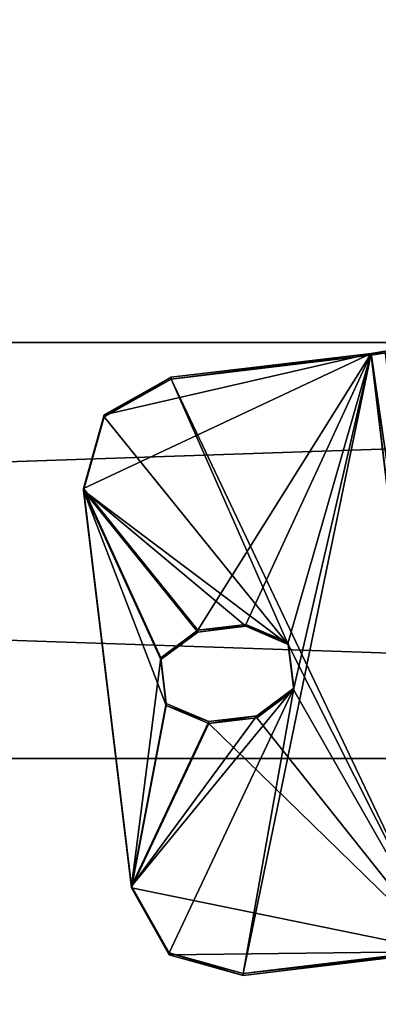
# Model space of a CAD drawing. Extents: x -1448 to 108, y -535 to 375.
# Tile 82 of 147: x -224 to -206, y -2 to 47. Entities that reach past the tile are written whole.
import ezdxf

# ---------------------------------------------------------------- set-up
doc = ezdxf.new("R2010")
doc.units = 0
doc.header["$LTSCALE"] = 33.374815
for name, color, linetype in [('121', 7, 'CONTINUOUS'), ('123', 7, 'CONTINUOUS'), ('751', 7, 'CONTINUOUS'), ('757', 7, 'CONTINUOUS'), ('758', 7, 'CONTINUOUS'), ('759', 7, 'CONTINUOUS'), ('784', 7, 'CONTINUOUS'), ('785', 7, 'CONTINUOUS'), ('786', 7, 'CONTINUOUS'), ('787', 7, 'CONTINUOUS'), ('789', 7, 'CONTINUOUS'), ('794', 7, 'CONTINUOUS'), ('799', 7, 'CONTINUOUS'), ('808', 7, 'CONTINUOUS'), ('862', 7, 'CONTINUOUS'), ('863', 7, 'CONTINUOUS')]:
    doc.layers.add(name, color=color, linetype=linetype)

msp = doc.modelspace()

# ---------------------------------------------------------------- linework, layer by layer
at = {"layer": '121', "color": 7, "linetype": 'CONTINUOUS'}
for points in [[(-1269.977, 10.392, -224.76), (-1269.977, 51.514, -219.023), (-49.977, 10.392, -224.76), (-1269.977, 10.392, -224.76)], [(-49.977, 10.392, -224.76), (-1269.977, 51.514, -219.023), (-49.977, 51.514, -219.023), (-49.977, 10.392, -224.76)], [(-1269.977, -31.085, -222.842), (-1269.977, 10.392, -224.76), (-49.977, -31.085, -222.842), (-1269.977, -31.085, -222.842)], [(-49.977, -31.085, -222.842), (-1269.977, 10.392, -224.76), (-49.977, 10.392, -224.76), (-49.977, -31.085, -222.842)]]:
    msp.add_3dface(points, dxfattribs=at)
at = {"layer": '123', "color": 7, "linetype": 'CONTINUOUS'}
for points in [[(-1269.977, 71.503, 213.336), (-1269.977, 31.085, 222.842), (-49.977, 71.503, 213.336), (-1269.977, 71.503, 213.336)], [(-1269.977, 31.085, 222.842), (-49.977, 31.085, 222.842), (-49.977, 71.503, 213.336), (-1269.977, 31.085, 222.842)], [(-1269.977, 31.085, 222.842), (-1269.977, -10.392, 224.76), (-49.977, 31.085, 222.842), (-1269.977, 31.085, 222.842)], [(-1269.977, -10.392, 224.76), (-49.977, -10.392, 224.76), (-49.977, 31.085, 222.842), (-1269.977, -10.392, 224.76)]]:
    msp.add_3dface(points, dxfattribs=at)
at = {"layer": '751', "color": 7, "linetype": 'CONTINUOUS'}
for points in [[(-202.895, 0.787, 225.568), (-216.403, 29.261, 222.961), (-206.474, 30.449, 222.852), (-202.895, 0.787, 225.568)], [(-219.738, 27.393, 223.132), (-216.403, 29.261, 222.961), (-210.589, 16.065, 224.169), (-219.738, 27.393, 223.132)], [(-216.403, 29.261, 222.961), (-202.895, 0.787, 225.568), (-210.589, 16.065, 224.169), (-216.403, 29.261, 222.961)], [(-220.771, 23.723, 223.468), (-219.738, 27.393, 223.132), (-210.589, 16.065, 224.169), (-220.771, 23.723, 223.468)], [(-218.384, 3.949, 225.279), (-220.771, 23.723, 223.468), (-216.652, 13.032, 224.447), (-218.384, 3.949, 225.279)], [(-216.652, 13.032, 224.447), (-220.771, 23.723, 223.468), (-216.926, 15.307, 224.238), (-216.652, 13.032, 224.447)], [(-216.926, 15.307, 224.238), (-220.771, 23.723, 223.468), (-215.086, 16.68, 224.113), (-216.926, 15.307, 224.238)], [(-215.086, 16.68, 224.113), (-220.771, 23.723, 223.468), (-212.703, 16.965, 224.087), (-215.086, 16.68, 224.113)], [(-212.703, 16.965, 224.087), (-220.771, 23.723, 223.468), (-210.589, 16.065, 224.169), (-212.703, 16.965, 224.087)], [(-210.589, 16.065, 224.169), (-202.895, 0.787, 225.568), (-210.314, 13.791, 224.377), (-210.589, 16.065, 224.169)], [(-210.314, 13.791, 224.377), (-202.895, 0.787, 225.568), (-212.154, 12.417, 224.503), (-210.314, 13.791, 224.377)], [(-214.537, 12.132, 224.529), (-218.384, 3.949, 225.279), (-216.652, 13.032, 224.447), (-214.537, 12.132, 224.529)], [(-202.895, 0.787, 225.568), (-214.537, 12.132, 224.529), (-212.154, 12.417, 224.503), (-202.895, 0.787, 225.568)], [(-202.895, 0.787, 225.568), (-218.384, 3.949, 225.279), (-214.537, 12.132, 224.529), (-202.895, 0.787, 225.568)], [(-216.508, 0.627, 225.583), (-218.384, 3.949, 225.279), (-202.895, 0.787, 225.568), (-216.508, 0.627, 225.583)], [(-212.823, -0.401, 225.677), (-216.508, 0.627, 225.583), (-202.895, 0.787, 225.568), (-212.823, -0.401, 225.677)]]:
    msp.add_3dface(points, dxfattribs=at)
at = {"layer": '757', "color": 7, "linetype": 'CONTINUOUS'}
for points in [[(-206.474, 30.54, 223.848), (-219.738, 27.484, 224.128), (-220.771, 23.814, 224.464), (-206.474, 30.54, 223.848)], [(-206.474, 30.54, 223.848), (-220.771, 23.814, 224.464), (-215.086, 16.771, 225.109), (-206.474, 30.54, 223.848)], [(-206.474, 30.54, 223.848), (-216.403, 29.352, 223.957), (-219.738, 27.484, 224.128), (-206.474, 30.54, 223.848)], [(-212.703, 17.057, 225.082), (-206.474, 30.54, 223.848), (-215.086, 16.771, 225.109), (-212.703, 17.057, 225.082)], [(-202.895, 0.879, 226.564), (-206.474, 30.54, 223.848), (-212.823, -0.31, 226.673), (-202.895, 0.879, 226.564)], [(-212.823, -0.31, 226.673), (-206.474, 30.54, 223.848), (-210.314, 13.882, 225.373), (-212.823, -0.31, 226.673)], [(-210.589, 16.157, 225.165), (-206.474, 30.54, 223.848), (-212.703, 17.057, 225.082), (-210.589, 16.157, 225.165)], [(-210.314, 13.882, 225.373), (-206.474, 30.54, 223.848), (-210.589, 16.157, 225.165), (-210.314, 13.882, 225.373)], [(-220.771, 23.814, 224.464), (-218.384, 4.04, 226.274), (-216.926, 15.398, 225.234), (-220.771, 23.814, 224.464)], [(-215.086, 16.771, 225.109), (-220.771, 23.814, 224.464), (-216.926, 15.398, 225.234), (-215.086, 16.771, 225.109)], [(-216.926, 15.398, 225.234), (-218.384, 4.04, 226.274), (-216.652, 13.123, 225.443), (-216.926, 15.398, 225.234)], [(-218.384, 4.04, 226.274), (-216.508, 0.718, 226.579), (-210.314, 13.882, 225.373), (-218.384, 4.04, 226.274)], [(-212.154, 12.509, 225.499), (-218.384, 4.04, 226.274), (-210.314, 13.882, 225.373), (-212.154, 12.509, 225.499)], [(-216.508, 0.718, 226.579), (-212.823, -0.31, 226.673), (-210.314, 13.882, 225.373), (-216.508, 0.718, 226.579)], [(-218.384, 4.04, 226.274), (-214.537, 12.223, 225.525), (-216.652, 13.123, 225.443), (-218.384, 4.04, 226.274)], [(-214.537, 12.223, 225.525), (-218.384, 4.04, 226.274), (-212.154, 12.509, 225.499), (-214.537, 12.223, 225.525)]]:
    msp.add_3dface(points, dxfattribs=at)
at = {"layer": '758', "color": 7, "linetype": 'CONTINUOUS'}
for points in [[(-206.474, 30.449, 222.852), (-216.403, 29.261, 222.961), (-206.474, 30.54, 223.848), (-206.474, 30.449, 222.852)], [(-206.474, 30.54, 223.848), (-216.403, 29.261, 222.961), (-216.403, 29.352, 223.957), (-206.474, 30.54, 223.848)]]:
    msp.add_3dface(points, dxfattribs=at)
at = {"layer": '759', "color": 7, "linetype": 'CONTINUOUS'}
for points in [[(-202.895, 0.787, 225.568), (-202.895, 0.879, 226.564), (-212.823, -0.31, 226.673), (-202.895, 0.787, 225.568)], [(-212.823, -0.401, 225.677), (-202.895, 0.787, 225.568), (-212.823, -0.31, 226.673), (-212.823, -0.401, 225.677)]]:
    msp.add_3dface(points, dxfattribs=at)
at = {"layer": '784', "color": 7, "linetype": 'CONTINUOUS'}
for points in [[(-212.154, 12.417, 224.503), (-214.537, 12.132, 224.529), (-212.154, 12.509, 225.499), (-212.154, 12.417, 224.503)], [(-214.537, 12.132, 224.529), (-214.537, 12.223, 225.525), (-212.154, 12.509, 225.499), (-214.537, 12.132, 224.529)]]:
    msp.add_3dface(points, dxfattribs=at)
at = {"layer": '785', "color": 7, "linetype": 'CONTINUOUS'}
for points in [[(-215.086, 16.68, 224.113), (-215.086, 16.771, 225.109), (-216.926, 15.398, 225.234), (-215.086, 16.68, 224.113)], [(-216.926, 15.307, 224.238), (-215.086, 16.68, 224.113), (-216.926, 15.398, 225.234), (-216.926, 15.307, 224.238)], [(-216.926, 15.307, 224.238), (-216.926, 15.398, 225.234), (-216.652, 13.123, 225.443), (-216.926, 15.307, 224.238)], [(-216.652, 13.032, 224.447), (-216.926, 15.307, 224.238), (-216.652, 13.123, 225.443), (-216.652, 13.032, 224.447)], [(-214.537, 12.223, 225.525), (-216.652, 13.032, 224.447), (-216.652, 13.123, 225.443), (-214.537, 12.223, 225.525)], [(-214.537, 12.132, 224.529), (-216.652, 13.032, 224.447), (-214.537, 12.223, 225.525), (-214.537, 12.132, 224.529)]]:
    msp.add_3dface(points, dxfattribs=at)
at = {"layer": '786', "color": 7, "linetype": 'CONTINUOUS'}
for points in [[(-212.703, 16.965, 224.087), (-212.703, 17.057, 225.082), (-215.086, 16.771, 225.109), (-212.703, 16.965, 224.087)], [(-215.086, 16.68, 224.113), (-212.703, 16.965, 224.087), (-215.086, 16.771, 225.109), (-215.086, 16.68, 224.113)]]:
    msp.add_3dface(points, dxfattribs=at)
at = {"layer": '787', "color": 7, "linetype": 'CONTINUOUS'}
for points in [[(-212.703, 16.965, 224.087), (-210.589, 16.065, 224.169), (-212.703, 17.057, 225.082), (-212.703, 16.965, 224.087)], [(-210.589, 16.065, 224.169), (-210.589, 16.157, 225.165), (-212.703, 17.057, 225.082), (-210.589, 16.065, 224.169)], [(-210.589, 16.065, 224.169), (-210.314, 13.791, 224.377), (-210.589, 16.157, 225.165), (-210.589, 16.065, 224.169)], [(-210.314, 13.791, 224.377), (-210.314, 13.882, 225.373), (-210.589, 16.157, 225.165), (-210.314, 13.791, 224.377)], [(-210.314, 13.791, 224.377), (-212.154, 12.417, 224.503), (-210.314, 13.882, 225.373), (-210.314, 13.791, 224.377)], [(-212.154, 12.417, 224.503), (-212.154, 12.509, 225.499), (-210.314, 13.882, 225.373), (-212.154, 12.417, 224.503)]]:
    msp.add_3dface(points, dxfattribs=at)
at = {"layer": '789', "color": 7, "linetype": 'CONTINUOUS'}
for points in [[(-220.771, 23.723, 223.468), (-218.384, 3.949, 225.279), (-220.771, 23.814, 224.464), (-220.771, 23.723, 223.468)], [(-220.771, 23.814, 224.464), (-218.384, 3.949, 225.279), (-218.384, 4.04, 226.274), (-220.771, 23.814, 224.464)]]:
    msp.add_3dface(points, dxfattribs=at)
at = {"layer": '794', "color": 7, "linetype": 'CONTINUOUS'}
msp.add_3dface([(-202.895, 0.787, 225.568), (-206.474, 30.449, 222.852), (-205.071, 30.67, 223.42), (-202.895, 0.787, 225.568)], dxfattribs=at)
at = {"layer": '799', "color": 7, "linetype": 'CONTINUOUS'}
for points in [[(-206.474, 30.54, 223.848), (-202.193, 0.989, 226.848), (-205.772, 30.651, 224.132), (-206.474, 30.54, 223.848)], [(-202.895, 0.879, 226.564), (-202.193, 0.989, 226.848), (-206.474, 30.54, 223.848), (-202.895, 0.879, 226.564)]]:
    msp.add_3dface(points, dxfattribs=at)
at = {"layer": '808', "color": 7, "linetype": 'CONTINUOUS'}
for points in [[(-205.071, 30.67, 223.42), (-206.474, 30.449, 222.852), (-205.772, 30.651, 224.132), (-205.071, 30.67, 223.42)], [(-206.474, 30.449, 222.852), (-206.474, 30.54, 223.848), (-205.772, 30.651, 224.132), (-206.474, 30.449, 222.852)]]:
    msp.add_3dface(points, dxfattribs=at)
at = {"layer": '862', "color": 7, "linetype": 'CONTINUOUS'}
for points in [[(-218.384, 3.949, 225.279), (-216.508, 0.627, 225.583), (-218.384, 4.04, 226.274), (-218.384, 3.949, 225.279)], [(-218.384, 4.04, 226.274), (-216.508, 0.627, 225.583), (-216.508, 0.718, 226.579), (-218.384, 4.04, 226.274)], [(-216.508, 0.627, 225.583), (-212.823, -0.401, 225.677), (-216.508, 0.718, 226.579), (-216.508, 0.627, 225.583)], [(-216.508, 0.718, 226.579), (-212.823, -0.401, 225.677), (-212.823, -0.31, 226.673), (-216.508, 0.718, 226.579)]]:
    msp.add_3dface(points, dxfattribs=at)
at = {"layer": '863', "color": 7, "linetype": 'CONTINUOUS'}
for points in [[(-216.403, 29.261, 222.961), (-219.738, 27.393, 223.132), (-216.403, 29.352, 223.957), (-216.403, 29.261, 222.961)], [(-216.403, 29.352, 223.957), (-219.738, 27.393, 223.132), (-219.738, 27.484, 224.128), (-216.403, 29.352, 223.957)], [(-219.738, 27.393, 223.132), (-220.771, 23.723, 223.468), (-219.738, 27.484, 224.128), (-219.738, 27.393, 223.132)], [(-219.738, 27.484, 224.128), (-220.771, 23.723, 223.468), (-220.771, 23.814, 224.464), (-219.738, 27.484, 224.128)]]:
    msp.add_3dface(points, dxfattribs=at)

doc.saveas('drawing.dxf')
